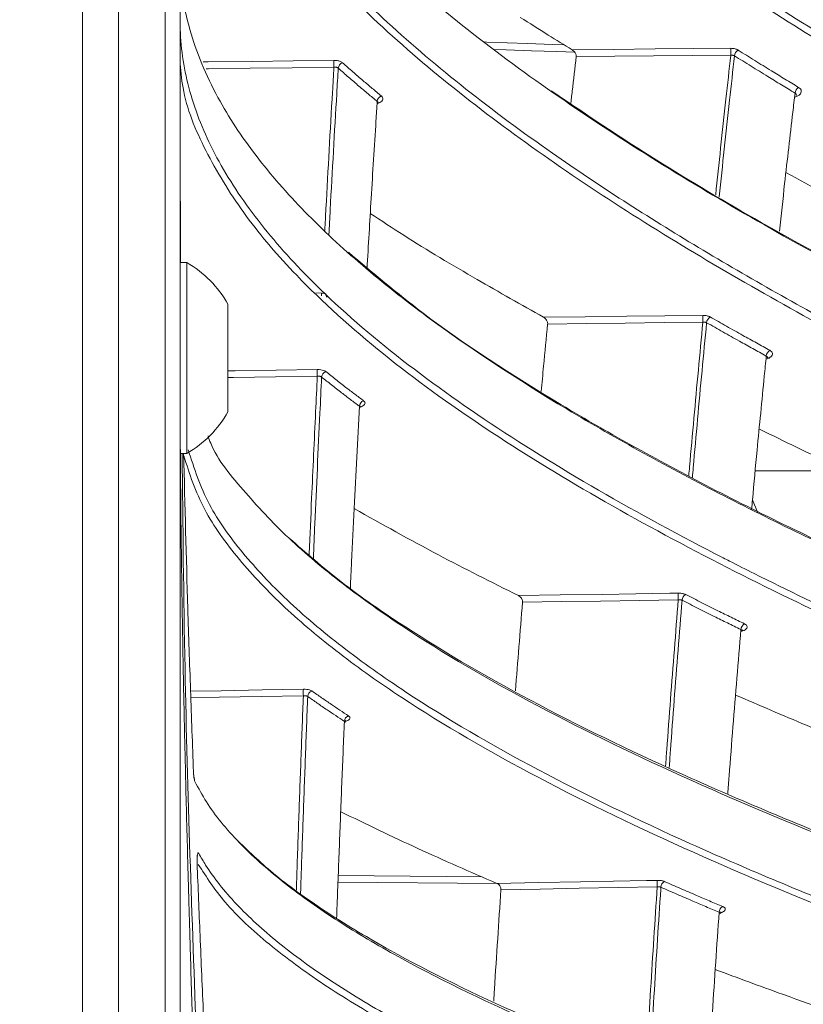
# Model space of a CAD drawing. Header units: millimetres. Extents: x 0 to 1118, y 0 to 864.
# Tile 158 of 256: x 391.78 to 399.47, y 462.92 to 472.58. Entities that reach past the tile are written whole.
import ezdxf

# ---------------------------------------------------------------- set-up
doc = ezdxf.new("R2010")
doc.units = ezdxf.units.MM
doc.styles.add('SLDTEXTSTYLE3', font='TXT', dxfattribs={"width": 0.605})
doc.dimstyles.new('SLDDIMSTYLE1', dxfattribs={"dimtxt": 3.175, "dimasz": 3.302, "dimexe": 0, "dimexo": 0.0625, "dimgap": 0.79375, "dimtad": 0, "dimtih": 1, "dimtoh": 1, "dimdec": 1, "dimlfac": 4, "dimrnd": 1e-09, "dimzin": 12, "dimdsep": 46, "dimtxsty": 'SLDTEXTSTYLE3', "dimsah": 1, "dimcen": 0.09, "dimadec": 0, "dimazin": 3, "dimtfac": 1, "dimtofl": 0, "dimtmove": 0, "dimatfit": 3, "dimfxl": 1, "dimfrac": 2, "dimtolj": 1, "dimtzin": 12, "dimarcsym": 0})

# ---------------------------------------------------------------- blocks, each defined once
blk = doc.blocks.new('_D_1')
at = {"color": 7, "linetype": 'Continuous', "lineweight": 0}
for p, q in [((378.5717, 515.3873), (455.7239, 515.3873)), ((454.1239, 515.3873), (454.1239, 465.625)), ((454.1239, 410.2623), (454.1239, 460.0246)), ((390.092, 410.2623), (455.7239, 410.2623))]:
    blk.add_line(p, q, dxfattribs=at)
for centre, start, end in [((453.5396, 462.461), 153.43495, 206.56505), ((454.7082, 462.461), 333.43495, 26.56505)]:
    blk.add_arc(centre, 5.4479, start, end, dxfattribs=at)
for points in [[(454.1239, 515.3873), (453.6159, 512.0853), (454.6319, 512.0853)], [(454.1239, 410.2623), (454.6319, 413.5643), (453.6159, 413.5643)]]:
    blk.add_solid(points, dxfattribs=at)
at = {"color": 7, "linetype": 'Continuous', "lineweight": 0, "insert": (448.6668, 464.1174), "char_height": 3.175, "attachment_point": 1, "style": 'SLDTEXTSTYLE3'}
blk.add_mtext('420.5', dxfattribs=at)

msp = doc.modelspace()

# ---------------------------------------------------------------- linework, layer by layer
at = {"color": 7, "linetype": 'Continuous', "lineweight": 15}
for p, q in [((392.3973, 419.6373), (392.3973, 476.3873)), ((392.7509, 476.3873), (392.7509, 419.6373)), ((393.208, 419.6373), (393.208, 476.3873)), ((393.3545, 476.3873), (393.3545, 419.6373)), ((399.4057, 471.842), (399.4068, 471.8461)), ((393.4195, 470.1998), (393.3545, 470.1998)), ((393.4195, 468.3248), (393.4195, 470.1998)), ((393.8245, 468.7345), (393.8245, 469.7901)), ((393.3545, 468.3248), (393.4195, 468.3248)), ((398.9743, 467.8702), (399.0252, 467.7498)), ((393.4862, 465.2), (393.4866, 465.2)), ((393.5219, 464.3017), (393.5213, 464.3017))]:
    msp.add_line(p, q, dxfattribs=at)
at = {"color": 9, "linetype": 'Continuous', "lineweight": 15}
for p, q in [((394.6884, 469.903), (394.7428, 469.9005)), ((399.001, 468.1554), (399.8939, 468.1544)), ((394.9072, 464.1813), (396.3212, 464.1672)), ((396.4696, 464.1008), (394.9047, 464.1163))]:
    msp.add_line(p, q, dxfattribs=at)
at = {"color": 9, "linetype": 'Continuous', "lineweight": 15, "flags": 128}
for points in [[(396.3408, 472.3654), (396.3663, 472.3645), (396.566, 472.3576), (396.7657, 472.3507), (397.0123, 472.3422), (397.124, 472.3383)], [(397.2292, 472.2643), (397.0535, 472.2704), (396.8062, 472.2789), (396.5567, 472.2875), (396.442, 472.2915)], [(393.5824, 472.1693), (393.6295, 472.1698), (394.0623, 472.1752), (394.4639, 472.1802), (394.8654, 472.1851)], [(394.8654, 472.1179), (394.4548, 472.1128), (394.0441, 472.1077), (393.6335, 472.1027), (393.61, 472.1024)], [(393.8245, 469.1356), (393.8961, 469.1367), (394.299, 469.143), (394.702, 469.1493)], [(394.702, 469.0834), (394.29, 469.077), (393.878, 469.0706), (393.8245, 469.0697)], [(393.4575, 465.9896), (393.7567, 465.9953), (394.1608, 466.0029), (394.5649, 466.0105)], [(394.5649, 465.9463), (394.1519, 465.9385), (393.7388, 465.9308), (393.4598, 465.9255)]]:
    msp.add_lwpolyline(points, dxfattribs=at)
at = {"color": 7, "linetype": 'Continuous', "lineweight": 15, "flags": 128}
for points in [[(397.2031, 472.2894), (397.6115, 472.293), (398.0198, 472.2966), (398.3909, 472.2998), (398.7621, 472.3031)], [(398.7621, 472.2352), (398.3824, 472.2319), (398.0028, 472.2285), (397.6232, 472.2252), (397.2435, 472.2219)], [(393.3595, 470.1998), (393.3573, 470.4122), (393.3545, 471.1969), (393.3545, 471.1969), (393.3545, 471.1969)], [(396.9233, 469.662), (397.3328, 469.6669), (397.7422, 469.6719), (398.115, 469.6764), (398.4877, 469.6809)], [(398.4877, 469.614), (398.1067, 469.6094), (397.7257, 469.6048), (397.3447, 469.6002), (396.9636, 469.5956)], [(396.6766, 466.9291), (397.0872, 466.9354), (397.4977, 466.9417), (397.8305, 466.9468), (398.1632, 466.9519), (398.2463, 466.9531)], [(398.2463, 466.8876), (397.864, 466.8818), (397.4816, 466.8759), (397.0993, 466.8701), (396.7169, 466.8642)], [(396.4645, 464.104), (396.876, 464.1116), (397.2876, 464.1192), (397.6115, 464.1252), (397.9355, 464.1312), (398.039, 464.1331)], [(398.039, 464.0692), (397.6555, 464.0622), (397.2719, 464.0551), (396.8884, 464.048), (396.5048, 464.0409)]]:
    msp.add_lwpolyline(points, dxfattribs=at)
at = {"color": 7, "linetype": 'Continuous', "lineweight": 15}
for centre, radius, start, end in [((399.5976, 472.2691), 0.8362, 177.67386, 182.32614), ((398.8715, 472.2223), 0.0736, 120.85764, 174.27657), ((395.6614, 472.1515), 0.7967, 177.58072, 182.41928), ((394.969, 472.1028), 0.0618, 108.70496, 174.72708), ((399.467, 471.8562), 0.0748, 121.9902, 174.40398), ((395.3527, 471.7761), 0.0629, 110.22304, 174.83699), ((392.8808, 469.2623), 1.0813, 29.2162, 60.11785), ((399.2938, 469.6474), 0.8067, 177.62475, 182.37525), ((398.5939, 469.6039), 0.0701, 119.15016, 175.66146), ((399.1814, 469.2766), 0.0711, 120.3056, 175.78349), ((395.4596, 469.1164), 0.7584, 177.51027, 182.48973), ((394.8039, 469.0711), 0.0598, 107.07848, 176.04962), ((395.1756, 468.7847), 0.0607, 108.53238, 176.16516), ((392.8808, 469.2623), 1.0813, 299.88215, 330.7838), ((399.0145, 466.9204), 0.7689, 177.55763, 182.44237), ((398.3493, 466.8801), 0.0666, 117.28951, 177.02005), ((398.9289, 466.5931), 0.0675, 118.4517, 177.14373), ((395.2768, 465.9784), 0.7126, 177.41849, 182.58151), ((394.6653, 465.9366), 0.0579, 105.44339, 177.2832), ((395.0264, 465.6919), 0.0586, 106.81346, 177.41641), ((398.7617, 464.1012), 0.7234, 177.46976, 182.53024), ((398.1388, 464.0641), 0.0633, 115.28085, 178.36574), ((398.7111, 463.8188), 0.064, 116.43327, 178.49936)]:
    msp.add_arc(centre, radius, start, end, dxfattribs=at)
at = {"color": 9, "linetype": 'Continuous', "lineweight": 15}
for centre, radius, start, end in [((395.0735, 469.8801), 0.3313, 176.46548, 181.2573), ((394.8204, 469.8866), 0.0356, 175.38325, 229.04516)]:
    msp.add_arc(centre, radius, start, end, dxfattribs=at)
at = {"color": 7, "linetype": 'Continuous', "lineweight": 15}
for points, knots in [([(415.6118, 467.9733), (415.0306, 468.3553), (413.8672, 469.12), (411.4145, 470.5637), (408.466, 472.224), (405.0964, 474.1611), (402.5146, 475.7589), (400.5355, 477.1052), (399.1057, 478.1631), (397.7418, 479.2683), (396.9265, 480.0555), (396.518, 480.4498)], [0, 0, 0, 0, 0.0913084, 0.1827878, 0.3660622, 0.5233231, 0.680743, 0.7601147, 0.8396087, 0.9196528, 1, 1, 1, 1]), ([(397.1553, 480.4498), (397.5589, 480.0883), (398.3673, 479.3641), (399.697, 478.3353), (401.0901, 477.3389), (403.0952, 476.0063), (405.7656, 474.3801), (409.1037, 472.4722), (411.8867, 470.8826), (414.0628, 469.5715), (415.0979, 468.8777), (415.6157, 468.5306)], [0, 0, 0, 0, 0.078686, 0.15762, 0.237084, 0.316658, 0.48739, 0.658338, 0.829041, 0.914467, 1, 1, 1, 1]), ([(394.3695, 480.1196), (394.5586, 479.8394), (394.9368, 479.2788), (395.6393, 478.4702), (396.4224, 477.6844), (397.2575, 476.947), (398.3112, 476.1024), (399.6107, 475.1657), (401.2098, 474.1282), (402.8813, 473.1295), (404.3406, 472.311), (405.2414, 471.8271), (405.5558, 471.6582)], [0, 0, 0, 0, 0.0826057, 0.1652327, 0.2494083, 0.3335976, 0.4099623, 0.5394349, 0.6689351, 0.7994678, 0.9300127, 1, 1, 1, 1]), ([(394.7062, 480.1492), (394.9329, 479.8588), (395.3863, 479.278), (396.2026, 478.4426), (397.0995, 477.6309), (398.4516, 476.5412), (400.3419, 475.2225), (403.1482, 473.5171), (406.4613, 471.722), (408.9651, 470.4468), (410.2179, 469.8088)], [0, 0, 0, 0, 0.0680737, 0.1361652, 0.2058349, 0.2755153, 0.4259094, 0.5771365, 0.7884242, 1, 1, 1, 1]), ([(410.248, 469.7897), (408.9969, 470.4266), (406.4938, 471.7008), (403.1865, 473.4926), (400.3808, 475.1975), (398.4956, 476.5122), (397.1472, 477.599), (396.2542, 478.4059), (395.4355, 479.2423), (394.9788, 479.8272), (394.75, 480.1203)], [0, 0, 0, 0, 0.2115026, 0.423133, 0.5736118, 0.7247467, 0.7936845, 0.8628058, 0.9312333, 1, 1, 1, 1]), ([(405.3173, 471.7114), (405.0722, 471.8436), (404.2454, 472.2894), (402.8607, 473.0658), (401.1911, 474.0624), (399.5859, 475.1027), (398.2774, 476.045), (397.2241, 476.889), (396.3967, 477.6186), (395.6145, 478.4005), (394.9038, 479.2143), (394.5177, 479.7856), (394.3246, 480.0712)], [0, 0, 0, 0, 0.055415, 0.186995, 0.318564, 0.450972, 0.583352, 0.66092, 0.745019, 0.829104, 0.914564, 1, 1, 1, 1]), ([(405.3103, 469.9955), (404.9899, 470.1507), (404.104, 470.5796), (402.6819, 471.3013), (401.0655, 472.1762), (399.5122, 473.0902), (398.161, 473.9742), (397.0117, 474.8195), (396.0484, 475.6228), (395.1819, 476.4675), (394.4583, 477.3407), (393.8827, 478.2348), (393.6571, 478.844), (393.5437, 479.1503)], [0, 0, 0, 0, 0.061892, 0.171134, 0.280367, 0.390323, 0.500257, 0.583856, 0.667438, 0.752634, 0.837796, 0.918438, 1, 1, 1, 1]), ([(393.5127, 478.6797), (393.5524, 478.5504), (393.6682, 478.1735), (393.9574, 477.5575), (394.4112, 476.8373), (394.9728, 476.1319), (395.8242, 475.2367), (397.0528, 474.1841), (398.7215, 473.0032), (400.5528, 471.88), (402.432, 470.8471), (404.3096, 469.8935), (406.7756, 468.71), (408.6759, 467.8559), (409.9434, 467.2862)], [0, 0, 0, 0, 0.026285, 0.076683, 0.127476, 0.179295, 0.231383, 0.330699, 0.430928, 0.533005, 0.635425, 0.726438, 0.817533, 1, 1, 1, 1]), ([(409.914, 467.2271), (408.648, 467.7963), (406.7485, 468.6503), (404.2813, 469.8343), (402.4166, 470.7811), (400.5607, 471.8), (398.7413, 472.9112), (397.0505, 474.1001), (395.8027, 475.1647), (394.9461, 476.0628), (394.3855, 476.7613), (393.9214, 477.4895), (393.622, 478.1225), (393.5028, 478.5121), (393.4621, 478.6452)], [0, 0, 0, 0, 0.181875, 0.272893, 0.363978, 0.463859, 0.564004, 0.665461, 0.767724, 0.818325, 0.869154, 0.920864, 0.97297, 1, 1, 1, 1]), ([(409.7708, 465.7734), (408.4973, 466.2769), (406.5863, 467.0325), (404.1128, 468.0866), (402.1464, 468.9769), (400.1057, 469.9871), (398.3932, 470.956), (397.1216, 471.7825), (396.2221, 472.4374), (395.4019, 473.124), (394.7328, 473.7931), (394.2112, 474.4353), (393.8224, 475.0481), (393.5296, 475.6812), (393.4376, 476.1156), (393.3916, 476.3327)], [0, 0, 0, 0, 0.177421, 0.266237, 0.355129, 0.467269, 0.579877, 0.637387, 0.695058, 0.753377, 0.812008, 0.858343, 0.904669, 0.952339, 1, 1, 1, 1]), ([(393.3761, 475.8544), (393.4294, 475.5767), (393.5369, 475.017), (393.9912, 474.135), (394.6187, 473.3119), (395.3785, 472.5513), (396.1481, 471.8993), (397.1534, 471.1563), (398.4273, 470.3385), (400.172, 469.3573), (402.0553, 468.4204), (404.0423, 467.5189), (406.5151, 466.4639), (408.4306, 465.7089), (409.7084, 465.2053)], [0, 0, 0, 0, 0.060538, 0.121999, 0.197165, 0.251543, 0.306546, 0.361559, 0.446381, 0.531597, 0.646751, 0.734904, 0.823151, 1, 1, 1, 1]), ([(398.0272, 474.0858), (398.5043, 473.7649), (399.4605, 473.1218), (401.0158, 472.2121), (402.6362, 471.3329), (403.9991, 470.6416), (404.8184, 470.2431), (405.0683, 470.1216)], [0, 0, 0, 0, 0.223729, 0.448374, 0.67441, 0.900722, 1, 1, 1, 1]), ([(409.5436, 463.6303), (408.262, 464.0672), (406.3386, 464.723), (403.8603, 465.6454), (402.053, 466.3631), (400.3158, 467.1138), (398.664, 467.9064), (397.1242, 468.7516), (395.96, 469.5151), (395.1303, 470.1709), (394.5627, 470.6982), (394.082, 471.2477), (393.688, 471.8448), (393.4195, 472.4891), (393.3545, 472.9454), (393.3545, 473.1749), (393.3545, 473.1749)], [0, 0, 0, 0, 0.173718, 0.26072, 0.347811, 0.434605, 0.521626, 0.609693, 0.698359, 0.745369, 0.792573, 0.840523, 0.888806, 0.944027, 0.999999, 1, 1, 1, 1]), ([(396.6936, 472.6073), (396.7853, 472.5493), (396.9539, 472.4427), (397.125, 472.3374), (397.2031, 472.2894)], [0, 0, 0, 0, 0.543654, 1, 1, 1, 1]), ([(393.3545, 472.5664), (393.3545, 472.5664), (393.3545, 472.3627), (393.4062, 471.9526), (393.6359, 471.3372), (394.013, 470.7246), (394.5744, 470.0645), (395.3415, 469.371), (396.3283, 468.6512), (397.4481, 467.959), (398.2852, 467.5056), (398.8092, 467.2373), (399.2358, 467.0216), (400.3218, 466.4987), (402.0856, 465.7308), (404.3899, 464.8259), (406.8614, 463.9299), (408.6102, 463.3371), (409.4851, 463.0405)], [0, 0, 0, 0, 0.000001, 0.049817, 0.10021, 0.152244, 0.204749, 0.272308, 0.340452, 0.409946, 0.479744, 0.483069, 0.496371, 0.549585, 0.656046, 0.76282, 0.881353, 1, 1, 1, 1]), ([(397.2435, 472.2219), (397.2436, 472.2256), (397.2439, 472.233), (397.2401, 472.2464), (397.2325, 472.2614), (397.2197, 472.2775), (397.209, 472.2852), (397.2031, 472.2894)], [0, 0, 0, 0, 0.141413, 0.282584, 0.461845, 0.706223, 1, 1, 1, 1]), ([(398.8338, 472.2855), (398.8323, 472.2864), (398.8293, 472.2882), (398.8219, 472.2919), (398.8109, 472.2963), (398.7956, 472.3003), (398.7792, 472.3027), (398.7678, 472.303), (398.7621, 472.3031)], [0, 0, 0, 0, 0.080799, 0.161952, 0.368449, 0.581049, 0.787531, 1, 1, 1, 1]), ([(398.8338, 472.2855), (398.8879, 472.2516), (398.9962, 472.1837), (399.1495, 472.089), (399.2932, 472.0009), (399.3826, 471.9468), (399.4273, 471.9197)], [0, 0, 0, 0, 0.27614, 0.552289, 0.776142, 1, 1, 1, 1]), ([(397.19, 471.7495), (397.1949, 471.7937), (397.2125, 471.9522), (397.2305, 472.1089), (397.2435, 472.2219)], [0, 0, 0, 0, 0.278932, 1, 1, 1, 1]), ([(398.7621, 472.2352), (398.7649, 472.2354), (398.7706, 472.2359), (398.7789, 472.2355), (398.7867, 472.2342), (398.7923, 472.2325), (398.796, 472.2309), (398.7975, 472.2301), (398.7983, 472.2297)], [0, 0, 0, 0, 0.20781, 0.421438, 0.627393, 0.839428, 0.919534, 1, 1, 1, 1]), ([(399.3925, 471.8635), (399.3478, 471.8906), (399.2583, 471.9448), (399.1144, 472.0329), (398.9609, 472.1278), (398.8525, 472.1957), (398.7983, 472.2297)], [0, 0, 0, 0, 0.223848, 0.4477, 0.723846, 1, 1, 1, 1]), ([(409.4564, 462.982), (408.5016, 463.3061), (406.591, 463.9545), (403.8027, 464.9752), (401.5686, 465.877), (399.8652, 466.6413), (398.625, 467.2468), (397.4395, 467.8877), (396.3256, 468.5724), (395.3219, 469.2984), (394.5469, 469.9964), (393.9821, 470.6537), (393.611, 471.2577), (393.3924, 471.7609), (393.3633, 472.0613), (393.3545, 472.1521)], [0, 0, 0, 0, 0.133349, 0.266816, 0.401057, 0.468503, 0.535943, 0.605971, 0.676254, 0.747634, 0.819582, 0.871485, 0.924306, 0.97711, 1, 1, 1, 1]), ([(394.9492, 472.1614), (394.949, 472.1615), (394.9434, 472.1665), (394.9285, 472.1752), (394.8991, 472.1838), (394.8767, 472.1847), (394.8654, 472.1851)], [0, 0, 0, 0, 0.008378, 0.338273, 0.66916, 1, 1, 1, 1]), ([(394.8654, 472.1179), (394.8682, 472.118), (394.8738, 472.1184), (394.882, 472.1179), (394.8897, 472.1167), (394.8966, 472.1147), (394.9028, 472.112), (394.9059, 472.1097), (394.9074, 472.1085)], [0, 0, 0, 0, 0.163737, 0.332144, 0.495201, 0.663022, 0.828917, 1, 1, 1, 1]), ([(395.29, 471.7818), (395.2599, 471.8067), (395.1997, 471.8566), (395.1058, 471.936), (395.0081, 472.0198), (394.941, 472.0789), (394.9074, 472.1085)], [0, 0, 0, 0, 0.230752, 0.461515, 0.730747, 1, 1, 1, 1]), ([(394.9492, 472.1614), (394.9826, 472.1319), (395.0496, 472.0729), (395.1471, 471.9891), (395.2408, 471.9099), (395.3009, 471.8601), (395.3309, 471.8352)], [0, 0, 0, 0, 0.269223, 0.538467, 0.769227, 1, 1, 1, 1]), ([(396.9969, 471.8865), (397.2962, 471.6848), (398.2312, 471.0544), (399.9839, 470.0628), (402.0773, 469.022), (404.0771, 468.1171), (406.5513, 467.0622), (408.465, 466.3053), (409.7416, 465.8004)], [0, 0, 0, 0, 0.085246, 0.266282, 0.448343, 0.586023, 0.723843, 1, 1, 1, 1]), ([(399.2389, 470.5075), (399.256, 470.6639), (399.299, 471.056), (399.3506, 471.5068), (399.3851, 471.8007), (399.3925, 471.8635)], [0, 0, 0, 0, 0.342763, 0.859354, 1, 1, 1, 1]), ([(399.3925, 471.8635), (399.3959, 471.8612), (399.4026, 471.8566), (399.4064, 471.8487), (399.4053, 471.8437), (399.405, 471.8422)], [0, 0, 0, 0, 0.413185, 0.825659, 1, 1, 1, 1]), ([(395.19, 470.1366), (395.2034, 470.3678), (395.2317, 470.8567), (395.2657, 471.4024), (395.286, 471.7184), (395.29, 471.7818)], [0, 0, 0, 0, 0.417628, 0.883062, 1, 1, 1, 1]), ([(395.29, 471.7818), (395.2926, 471.7793), (395.2971, 471.775), (395.2968, 471.7696), (395.2967, 471.7674)], [0, 0, 0, 0, 0.577641, 1, 1, 1, 1]), ([(395.298, 471.7674), (395.2978, 471.769), (395.2975, 471.7737), (395.3007, 471.7772), (395.2999, 471.7765), (395.2998, 471.7764)], [0, 0, 0, 0, 0.304077, 0.898972, 1, 1, 1, 1]), ([(399.3028, 471.0831), (399.5584, 470.9444), (400.1628, 470.6165), (401.1053, 470.1333), (401.7968, 469.792), (402.1239, 469.6306)], [0, 0, 0, 0, 0.278542, 0.658751, 1, 1, 1, 1]), ([(395.222, 470.6827), (395.3307, 470.6106), (395.6657, 470.3885), (396.2372, 470.0496), (396.7048, 469.7855), (396.9233, 469.662)], [0, 0, 0, 0, 0.203739, 0.627802, 1, 1, 1, 1]), ([(395.0068, 470.301), (395.2447, 470.1001), (395.8596, 469.5807), (397.0702, 468.7966), (398.5982, 467.9505), (400.2626, 467.1537), (402.2064, 466.3154), (404.4346, 465.4419), (406.9444, 464.5349), (408.6581, 463.9522), (409.5149, 463.6609)], [0, 0, 0, 0, 0.073226, 0.18927, 0.305658, 0.422282, 0.538646, 0.692371, 0.846189, 1, 1, 1, 1]), ([(394.7428, 469.9005), (394.7457, 469.9004), (394.7517, 469.9), (394.76, 469.8988), (394.7678, 469.8971), (394.7745, 469.8949), (394.7804, 469.8924), (394.7834, 469.8904), (394.7849, 469.8894)], [0, 0, 0, 0, 0.170173, 0.345907, 0.507062, 0.672891, 0.834113, 1, 1, 1, 1]), ([(398.5598, 469.6651), (398.5582, 469.666), (398.5551, 469.6677), (398.5476, 469.6711), (398.5365, 469.675), (398.5212, 469.6785), (398.5048, 469.6806), (398.4934, 469.6808), (398.4877, 469.6809)], [0, 0, 0, 0, 0.084674, 0.169761, 0.374338, 0.584944, 0.789506, 1, 1, 1, 1]), ([(396.9, 468.9337), (396.9078, 469.0167), (396.9287, 469.2385), (396.9502, 469.4582), (396.9636, 469.5956)], [0, 0, 0, 0, 0.374217, 1, 1, 1, 1]), ([(396.9636, 469.5956), (396.9637, 469.5995), (396.9638, 469.6073), (396.9599, 469.6209), (396.9522, 469.6359), (396.9395, 469.6513), (396.929, 469.6583), (396.9233, 469.662)], [0, 0, 0, 0, 0.1428004, 0.2853299, 0.4672078, 0.7142918, 1, 1, 1, 1]), ([(398.4877, 469.614), (398.4905, 469.6143), (398.4962, 469.6147), (398.5044, 469.6144), (398.5122, 469.6134), (398.5178, 469.6118), (398.5217, 469.6104), (398.5233, 469.6096), (398.524, 469.6092)], [0, 0, 0, 0, 0.205713, 0.417224, 0.621338, 0.831476, 0.915527, 1, 1, 1, 1]), ([(399.1105, 469.2818), (399.0662, 469.3061), (398.9777, 469.3546), (398.8356, 469.4334), (398.6842, 469.5182), (398.5774, 469.5789), (398.524, 469.6092)], [0, 0, 0, 0, 0.224173, 0.44835, 0.72417, 1, 1, 1, 1]), ([(398.5598, 469.6651), (398.6131, 469.6348), (398.7197, 469.5742), (398.871, 469.4895), (399.0129, 469.4107), (399.1013, 469.3622), (399.1455, 469.338)], [0, 0, 0, 0, 0.275815, 0.551639, 0.775817, 1, 1, 1, 1]), ([(398.966, 467.7784), (398.9687, 467.8083), (398.9863, 468.0023), (399.0275, 468.439), (399.0731, 468.9097), (399.1039, 469.2161), (399.1105, 469.2818)], [0, 0, 0, 0, 0.058949, 0.382307, 0.867584, 1, 1, 1, 1]), ([(399.1105, 469.2818), (399.1138, 469.2797), (399.1204, 469.2756), (399.1242, 469.2684), (399.1231, 469.2639), (399.1227, 469.2626)], [0, 0, 0, 0, 0.41683, 0.833236, 1, 1, 1, 1]), ([(399.124, 469.2624), (399.1249, 469.2661), (399.126, 469.271), (399.1257, 469.2704), (399.1256, 469.2703)], [0, 0, 0, 0, 0.767438, 1, 1, 1, 1]), ([(394.7864, 469.1283), (394.786, 469.1285), (394.7802, 469.1331), (394.765, 469.1409), (394.7357, 469.1483), (394.7132, 469.149), (394.702, 469.1493)], [0, 0, 0, 0, 0.022067, 0.347515, 0.673779, 1, 1, 1, 1]), ([(394.7864, 469.1283), (394.8187, 469.1024), (394.8833, 469.0508), (394.9777, 468.9774), (395.0686, 468.9079), (395.1271, 468.8641), (395.1564, 468.8423)], [0, 0, 0, 0, 0.2686537, 0.5373293, 0.7686581, 1, 1, 1, 1]), ([(394.702, 469.0834), (394.7047, 469.0836), (394.7104, 469.084), (394.7185, 469.0836), (394.7262, 469.0826), (394.7332, 469.0809), (394.7395, 469.0785), (394.7427, 469.0763), (394.7443, 469.0752)], [0, 0, 0, 0, 0.161371, 0.327359, 0.488159, 0.653657, 0.823946, 1, 1, 1, 1]), ([(395.1151, 468.7888), (395.0858, 468.8107), (395.0272, 468.8545), (394.936, 468.9241), (394.8414, 468.9976), (394.7767, 469.0494), (394.7443, 469.0752)], [0, 0, 0, 0, 0.23132, 0.462653, 0.731316, 1, 1, 1, 1]), ([(395.0263, 467.0019), (395.0303, 467.0877), (395.0425, 467.3502), (395.0634, 467.7792), (395.0889, 468.2893), (395.1064, 468.6223), (395.1151, 468.7888)], [0, 0, 0, 0, 0.142712, 0.436487, 0.718225, 1, 1, 1, 1]), ([(395.1151, 468.7888), (395.1176, 468.7866), (395.1218, 468.7829), (395.1215, 468.7783), (395.1213, 468.7765)], [0, 0, 0, 0, 0.603509, 1, 1, 1, 1]), ([(395.1224, 468.7766), (395.1223, 468.7774), (395.1216, 468.7824), (395.1261, 468.7897), (395.1266, 468.7901), (395.1268, 468.7903)], [0, 0, 0, 0, 0.102588, 0.660773, 1, 1, 1, 1]), ([(399.0444, 468.5636), (399.2858, 468.4454), (399.5668, 468.3079), (399.8535, 468.1733), (399.8939, 468.1544)], [0, 0, 0, 0, 0.85923, 1, 1, 1, 1]), ([(409.3329, 461.4109), (408.045, 461.7812), (406.1118, 462.3372), (403.6308, 463.1247), (401.8245, 463.739), (400.0925, 464.3828), (398.4503, 465.0642), (396.9257, 465.7923), (395.782, 466.4502), (394.9785, 467.0142), (394.4306, 467.4658), (393.9925, 467.9375), (393.7029, 468.2826), (393.6371, 468.4733), (393.6289, 468.497)], [0, 0, 0, 0, 0.19409, 0.291338, 0.388701, 0.485671, 0.582917, 0.681443, 0.780699, 0.832915, 0.885361, 0.938684, 0.992397, 1, 1, 1, 1]), ([(393.3573, 468.3628), (393.3575, 468.3246), (393.3585, 468.1281), (393.3618, 467.7735), (393.3674, 467.2989), (393.3728, 466.9348), (393.3776, 466.6382), (393.3828, 466.3457), (393.3917, 465.8854), (393.406, 465.2385), (393.4204, 464.6686), (393.4315, 464.2555), (393.4371, 464.0543), (393.4426, 463.8584), (393.4488, 463.6427), (393.461, 463.2279), (393.4791, 462.6378), (393.5026, 461.9053), (393.5248, 461.2332), (393.5465, 460.5864), (393.5683, 459.9386), (393.5888, 459.3301), (393.6086, 458.7342), (393.6324, 458.0081), (393.6567, 457.2444), (393.6806, 456.4543), (393.701, 455.7476), (393.7229, 454.9416), (393.7432, 454.1191), (393.7619, 453.271), (393.7781, 452.4305), (393.7915, 451.6004), (393.8002, 450.9345), (393.8061, 450.385), (393.8109, 449.8541), (393.8145, 449.3036), (393.8165, 448.8137), (393.8174, 448.4619), (393.8177, 448.207), (393.8178, 448.0169), (393.8177, 447.8268), (393.8174, 447.5446), (393.8163, 447.1238), (393.814, 446.6351), (393.8107, 446.1549), (393.807, 445.7365), (393.7999, 445.0383), (393.7892, 444.2554), (393.776, 443.4917), (393.7686, 443.1053), (393.7648, 442.9122), (393.7628, 442.8156), (393.7618, 442.7673), (393.7613, 442.7432), (393.761, 442.7311), (393.7609, 442.7251), (393.7609, 442.7221), (393.7608, 442.7205), (393.7608, 442.7198), (393.7608, 442.7194), (393.7608, 442.7192), (393.7608, 442.7191), (393.7608, 442.7191), (393.7608, 442.7191), (393.7608, 442.719), (393.7608, 442.719), (393.7556, 442.4713), (393.7421, 441.858), (393.7213, 441.0207), (393.6981, 440.1722), (393.6736, 439.3313), (393.6468, 438.4656), (393.618, 437.572), (393.5889, 436.697), (393.5583, 435.7915), (393.528, 434.8883), (393.4987, 434.0018), (393.4698, 433.0921), (393.4442, 432.2302), (393.4211, 431.3922), (393.4003, 430.5459), (393.381, 429.6254), (393.3667, 428.6929), (393.3587, 428.0383), (393.3575, 427.6945), (393.3574, 427.6617)], [0, 0, 0, 0, 0.002821, 0.014477, 0.026133, 0.037789, 0.041309, 0.047996, 0.059344, 0.075235, 0.09567, 0.101354, 0.105685, 0.1105, 0.115798, 0.121581, 0.141077, 0.159302, 0.175581, 0.190632, 0.206988, 0.223343, 0.235492, 0.250923, 0.276871, 0.291799, 0.309166, 0.328969, 0.35121, 0.369794, 0.391475, 0.413156, 0.430963, 0.440548, 0.453649, 0.470084, 0.481109, 0.489751, 0.49601, 0.499885, 0.503762, 0.510021, 0.520678, 0.534768, 0.546034, 0.556057, 0.5656, 0.597482, 0.613752, 0.621886, 0.625954, 0.627988, 0.629004, 0.629513, 0.629767, 0.629894, 0.629958, 0.62999, 0.630005, 0.630013, 0.630017, 0.630019, 0.63002, 0.630021, 0.630021, 0.630021, 0.630021, 0.648278, 0.675226, 0.69174, 0.71082, 0.737213, 0.755562, 0.776697, 0.801728, 0.822324, 0.843286, 0.867086, 0.889385, 0.906828, 0.928855, 0.951762, 0.974669, 0.997579, 1, 1, 1, 1]), ([(393.3748, 427.6998), (393.3816, 428.3831), (393.4003, 430.2686), (393.5535, 434.5567), (393.793, 440.6001), (393.9282, 447.8895), (393.8004, 455.2191), (393.5595, 461.3251), (393.4012, 465.6942), (393.382, 467.6208), (393.3749, 468.3248)], [0, 0, 0, 0, 0.05044, 0.139193, 0.316724, 0.496924, 0.677287, 0.857778, 0.948032, 1, 1, 1, 1]), ([(393.4862, 465.2), (393.4763, 465.4666), (393.4566, 465.9999), (393.4218, 467.0415), (393.4022, 467.8165), (393.3894, 468.3248)], [0, 0, 0, 0, 0.256042, 0.512086, 1, 1, 1, 1]), ([(395.0637, 467.7831), (395.3362, 467.6306), (395.8565, 467.3397), (396.4121, 467.0615), (396.6766, 466.9291)], [0, 0, 0, 0, 0.523792, 1, 1, 1, 1]), ([(394.426, 467.4934), (394.5896, 467.3505), (394.9304, 467.0528), (395.7275, 466.4999), (396.8538, 465.847), (398.366, 465.1224), (400.0199, 464.4332), (401.7757, 463.7803), (403.593, 463.1621), (406.0754, 462.3741), (408.0119, 461.8169), (409.3045, 461.445)], [0, 0, 0, 0, 0.056055, 0.116806, 0.226386, 0.336032, 0.448233, 0.560461, 0.670148, 0.779844, 1, 1, 1, 1]), ([(396.7169, 466.8642), (396.7169, 466.8682), (396.717, 466.8763), (396.7129, 466.8901), (396.7051, 466.905), (396.6924, 466.9196), (396.6821, 466.9258), (396.6766, 466.9291)], [0, 0, 0, 0, 0.144216, 0.288131, 0.472708, 0.722536, 1, 1, 1, 1]), ([(398.3187, 466.9393), (398.3171, 466.9401), (398.3138, 466.9417), (398.3061, 466.9447), (398.295, 466.9482), (398.2797, 466.9512), (398.2633, 466.953), (398.252, 466.9531), (398.2463, 466.9531)], [0, 0, 0, 0, 0.088435, 0.177349, 0.38006, 0.588729, 0.791426, 1, 1, 1, 1]), ([(398.2463, 466.8876), (398.2491, 466.8878), (398.2548, 466.8883), (398.263, 466.8881), (398.2707, 466.8872), (398.2763, 466.8859), (398.2803, 466.8846), (398.2819, 466.8839), (398.2828, 466.8836)], [0, 0, 0, 0, 0.203673, 0.413122, 0.615443, 0.823731, 0.911622, 1, 1, 1, 1]), ([(398.8615, 466.5964), (398.8178, 466.6177), (398.7302, 466.6604), (398.5899, 466.7295), (398.4405, 466.8038), (398.3353, 466.857), (398.2828, 466.8836)], [0, 0, 0, 0, 0.224511, 0.449027, 0.724508, 1, 1, 1, 1]), ([(398.3187, 466.9393), (398.3713, 466.9127), (398.4763, 466.8596), (398.6255, 466.7854), (398.7656, 466.7163), (398.8531, 466.6737), (398.8968, 466.6524)], [0, 0, 0, 0, 0.275476, 0.550962, 0.775478, 1, 1, 1, 1]), ([(396.647, 465.9926), (396.6583, 466.1368), (396.6812, 466.4286), (396.7049, 466.7179), (396.7169, 466.8642)], [0, 0, 0, 0, 0.4944188, 1, 1, 1, 1]), ([(398.7322, 464.9853), (398.7365, 465.0425), (398.753, 465.2621), (398.7828, 465.6405), (398.8215, 466.1208), (398.8482, 466.4379), (398.8615, 466.5964)], [0, 0, 0, 0, 0.1053119, 0.4047068, 0.702331, 1, 1, 1, 1]), ([(398.8615, 466.5964), (398.8648, 466.5946), (398.8714, 466.5909), (398.875, 466.5848), (398.874, 466.5811), (398.8738, 466.5802)], [0, 0, 0, 0, 0.436136, 0.872102, 1, 1, 1, 1]), ([(398.8749, 466.5802), (398.8748, 466.581), (398.8741, 466.5859), (398.8784, 466.5919), (398.8785, 466.592), (398.8785, 466.5921)], [0, 0, 0, 0, 0.12011, 0.717147, 1, 1, 1, 1]), ([(394.6499, 465.9924), (394.6493, 465.9928), (394.6434, 465.9969), (394.6279, 466.0036), (394.5986, 466.0098), (394.5762, 466.0103), (394.5649, 466.0105)], [0, 0, 0, 0, 0.034045, 0.3556, 0.677818, 1, 1, 1, 1]), ([(394.5649, 465.9463), (394.5677, 465.9465), (394.5734, 465.9468), (394.5815, 465.9466), (394.5891, 465.9458), (394.5962, 465.9444), (394.6027, 465.9423), (394.6059, 465.9403), (394.6075, 465.9394)], [0, 0, 0, 0, 0.159297, 0.323166, 0.481991, 0.645453, 0.819571, 1, 1, 1, 1]), ([(394.9679, 465.6945), (394.9393, 465.7133), (394.8821, 465.7508), (394.7935, 465.8104), (394.7016, 465.8732), (394.6389, 465.9173), (394.6075, 465.9394)], [0, 0, 0, 0, 0.231843, 0.463699, 0.731838, 1, 1, 1, 1]), ([(394.6499, 465.9924), (394.6812, 465.9704), (394.7438, 465.9264), (394.8355, 465.8637), (394.9239, 465.8042), (394.981, 465.7667), (395.0095, 465.748)], [0, 0, 0, 0, 0.2681302, 0.5362831, 0.7681347, 1, 1, 1, 1]), ([(398.8082, 465.9528), (399.0393, 465.8534), (399.6159, 465.6053), (400.4287, 465.2776), (401.0122, 465.0506), (401.2335, 464.9644)], [0, 0, 0, 0, 0.293243, 0.731906, 1, 1, 1, 1]), ([(394.8915, 463.7622), (394.8939, 463.8281), (394.9034, 464.0888), (394.9208, 464.5413), (394.9437, 465.1199), (394.9598, 465.503), (394.9679, 465.6945)], [0, 0, 0, 0, 0.101439, 0.401121, 0.700536, 1, 1, 1, 1]), ([(394.9679, 465.6945), (394.9704, 465.6926), (394.9744, 465.6895), (394.974, 465.6857), (394.9738, 465.6842)], [0, 0, 0, 0, 0.619435, 1, 1, 1, 1]), ([(394.9754, 465.684), (394.9756, 465.6883), (394.9761, 465.6964), (394.9814, 465.7029), (394.9818, 465.7032), (394.9819, 465.7033)], [0, 0, 0, 0, 0.390001, 0.747298, 1, 1, 1, 1]), ([(393.4862, 465.2), (393.4865, 465.192), (393.4874, 465.1727), (393.4903, 465.1442), (393.4946, 465.1183), (393.4979, 465.1092), (393.4996, 465.1046)], [0, 0, 0, 0, 0.190155, 0.460086, 0.730169, 1, 1, 1, 1]), ([(393.4949, 465.1249), (393.4951, 465.1245), (393.4958, 465.1231), (393.4955, 465.1236), (393.4946, 465.1269), (393.4926, 465.1359), (393.49, 465.153), (393.4877, 465.1757), (393.4871, 465.1927), (393.4868, 465.2)], [0, 0, 0, 0, 0.0372957, 0.1149928, 0.2162102, 0.3657273, 0.5631713, 0.8113375, 1, 1, 1, 1]), ([(409.1452, 459.1262), (407.8526, 459.4298), (405.912, 459.8856), (403.4297, 460.5353), (401.6252, 461.0429), (399.8987, 461.5761), (398.2659, 462.1412), (396.7551, 462.7463), (395.6351, 463.2914), (394.8581, 463.7556), (394.3415, 464.1232), (393.9156, 464.5058), (393.6439, 464.8356), (393.5357, 465.0373), (393.4996, 465.1046)], [0, 0, 0, 0, 0.191219, 0.28707, 0.383046, 0.478578, 0.574406, 0.671592, 0.76955, 0.81997, 0.870616, 0.922119, 0.973997, 1, 1, 1, 1]), ([(394.9315, 464.8073), (395.1814, 464.6859), (395.6748, 464.4461), (396.2035, 464.217), (396.4645, 464.104)], [0, 0, 0, 0, 0.506329, 1, 1, 1, 1]), ([(393.9231, 464.5198), (394.0405, 464.4073), (394.2933, 464.1653), (394.8014, 463.8071), (395.5761, 463.3419), (396.6824, 462.8022), (398.1778, 462.2), (399.8233, 461.6279), (401.575, 461.0868), (403.391, 460.5757), (405.8746, 459.9256), (407.819, 459.4687), (409.117, 459.1637)], [0, 0, 0, 0, 0.0489673, 0.1054393, 0.1619222, 0.2658396, 0.3698228, 0.4764123, 0.5830297, 0.6870571, 0.7910952, 1, 1, 1, 1]), ([(393.5382, 464.3976), (393.537, 464.3994), (393.534, 464.4039), (393.5293, 464.4015), (393.5249, 464.3881), (393.5219, 464.3652), (393.5205, 464.3353), (393.521, 464.3129), (393.5213, 464.3017)], [0, 0, 0, 0, 0.1106717, 0.2900791, 0.468541, 0.6459981, 0.8229695, 1, 1, 1, 1]), ([(393.5221, 464.3017), (393.5219, 464.3057), (393.5211, 464.3202), (393.5215, 464.3428), (393.523, 464.3635), (393.5244, 464.3737), (393.5254, 464.3772), (393.5252, 464.3766), (393.5252, 464.3765)], [0, 0, 0, 0, 0.112558, 0.4149442, 0.6680534, 0.8571503, 0.9856078, 1, 1, 1, 1]), ([(393.5382, 464.3976), (393.56, 464.3597), (393.6564, 464.1921), (393.8927, 463.8978), (394.3056, 463.5189), (394.8188, 463.1473), (395.5865, 462.6838), (396.6849, 462.1436), (398.1723, 461.5408), (399.815, 460.9674), (401.5616, 460.4257), (403.3759, 459.9139), (405.8567, 459.2633), (407.8014, 458.8067), (409.0994, 458.5021)], [0, 0, 0, 0, 0.0148588, 0.0655879, 0.1166951, 0.1687981, 0.2211681, 0.3172793, 0.4142634, 0.5131178, 0.6123516, 0.7089882, 0.8057734, 1, 1, 1, 1]), ([(393.5837, 462.8126), (393.5726, 463.0724), (393.5513, 463.5687), (393.531, 464.0651), (393.5213, 464.3017)], [0, 0, 0, 0, 0.523308, 1, 1, 1, 1]), ([(409.0713, 458.4452), (407.7773, 458.749), (405.8347, 459.2051), (403.3519, 459.8559), (401.5471, 460.3647), (399.8207, 460.8993), (398.1886, 461.4663), (396.6795, 462.0735), (395.5473, 462.6281), (394.7492, 463.1104), (394.2128, 463.5061), (393.7875, 463.8992), (393.6138, 464.1653), (393.533, 464.2891)], [0, 0, 0, 0, 0.194854, 0.292538, 0.390353, 0.487786, 0.585524, 0.684668, 0.784609, 0.839521, 0.89472, 0.951024, 1, 1, 1, 1]), ([(396.5048, 464.0409), (396.5048, 464.0451), (396.5047, 464.0534), (396.5005, 464.0673), (396.4925, 464.082), (396.4799, 464.0958), (396.4697, 464.1012), (396.4645, 464.104)], [0, 0, 0, 0, 0.14561, 0.290886, 0.478218, 0.730853, 1, 1, 1, 1]), ([(398.1118, 464.1213), (398.1101, 464.1221), (398.1067, 464.1235), (398.0989, 464.1261), (398.0876, 464.1291), (398.0724, 464.1316), (398.056, 464.1331), (398.0448, 464.1331), (398.039, 464.1331)], [0, 0, 0, 0, 0.091931, 0.184407, 0.385381, 0.592249, 0.793211, 1, 1, 1, 1]), ([(398.039, 464.0692), (398.0418, 464.0695), (398.0475, 464.07), (398.0556, 464.0699), (398.0634, 464.0691), (398.069, 464.068), (398.073, 464.0669), (398.0747, 464.0663), (398.0756, 464.0659)], [0, 0, 0, 0, 0.201767, 0.40929, 0.60994, 0.816505, 0.907975, 1, 1, 1, 1]), ([(398.6472, 463.8205), (398.6039, 463.8387), (398.5172, 463.8752), (398.3786, 463.9343), (398.2311, 463.9978), (398.1274, 464.0432), (398.0756, 464.0659)], [0, 0, 0, 0, 0.224855, 0.449715, 0.724852, 1, 1, 1, 1]), ([(398.1118, 464.1213), (398.1636, 464.0987), (398.2671, 464.0533), (398.4144, 463.9899), (398.5529, 463.9308), (398.6394, 463.8943), (398.6826, 463.8761)], [0, 0, 0, 0, 0.275131, 0.550273, 0.775134, 1, 1, 1, 1]), ([(396.4336, 462.9459), (396.436, 462.9852), (396.4487, 463.1908), (396.4723, 463.5561), (396.4941, 463.8808), (396.5048, 464.0409)], [0, 0, 0, 0, 0.107064, 0.559541, 1, 1, 1, 1]), ([(398.5343, 462.0896), (398.5393, 462.1734), (398.5545, 462.4232), (398.5809, 462.8366), (398.6133, 463.3301), (398.6359, 463.657), (398.6472, 463.8205)], [0, 0, 0, 0, 0.144127, 0.42933, 0.714643, 1, 1, 1, 1]), ([(398.6472, 463.8205), (398.6504, 463.8189), (398.6569, 463.8157), (398.6605, 463.8105), (398.6595, 463.8072), (398.6593, 463.8066)], [0, 0, 0, 0, 0.442002, 0.884071, 1, 1, 1, 1]), ([(398.6606, 463.8063), (398.6609, 463.8103), (398.6615, 463.818), (398.6666, 463.8239), (398.6665, 463.8238), (398.6664, 463.8237)], [0, 0, 0, 0, 0.410463, 0.7965888, 1, 1, 1, 1]), ([(398.6088, 463.2576), (398.8282, 463.1764), (399.3912, 462.968), (400.2912, 462.6568), (400.9785, 462.4299), (401.3035, 462.3226)], [0, 0, 0, 0, 0.25182, 0.646281, 1, 1, 1, 1])]:
    msp.add_open_spline(points, degree=3, knots=knots, dxfattribs=at)
at = {"color": 9, "linetype": 'Continuous', "lineweight": 15}
for points, knots in [([(409.6794, 465.1463), (408.4037, 465.6493), (406.4894, 466.4041), (404.0152, 467.4594), (402.0562, 468.3479), (400.0309, 469.3532), (398.3362, 470.3144), (397.0774, 471.1339), (396.1867, 471.7827), (395.3736, 472.4625), (394.6957, 473.1377), (394.1558, 473.8006), (393.7494, 474.4514), (393.4649, 475.084), (393.3888, 475.5046), (393.3545, 475.694)], [0, 0, 0, 0, 0.177782, 0.26679, 0.355878, 0.467191, 0.578968, 0.636041, 0.69327, 0.751127, 0.809285, 0.858461, 0.907625, 0.958404, 1, 1, 1, 1]), ([(398.6135, 470.8641), (398.6295, 471.0183), (398.6623, 471.3341), (398.7121, 471.7904), (398.746, 472.0919), (398.7621, 472.2352)], [0, 0, 0, 0, 0.333477, 0.683106, 1, 1, 1, 1]), ([(398.7983, 472.2297), (398.782, 472.0842), (398.7479, 471.7807), (398.6976, 471.3196), (398.6645, 471.0012), (398.6482, 470.8443)], [0, 0, 0, 0, 0.31826, 0.664146, 1, 1, 1, 1]), ([(394.7752, 470.5157), (394.779, 470.5871), (394.8032, 471.0443), (394.8335, 471.5775), (394.8606, 472.0366), (394.8654, 472.1179)], [0, 0, 0, 0, 0.132116, 0.846344, 1, 1, 1, 1]), ([(394.9074, 472.1085), (394.9026, 472.0256), (394.8754, 471.5651), (394.8445, 471.0211), (394.8199, 470.5547), (394.8156, 470.474)], [0, 0, 0, 0, 0.153652, 0.853503, 1, 1, 1, 1]), ([(399.4273, 471.9197), (399.4341, 471.9146), (399.4477, 471.9046), (399.4553, 471.8852), (399.4522, 471.8653), (399.4379, 471.8469), (399.4158, 471.832), (399.3967, 471.8266), (399.3879, 471.8242)], [0, 0, 0, 0, 0.1704709, 0.3409601, 0.5112434, 0.682262, 0.8547761, 1, 1, 1, 1]), ([(395.3309, 471.8352), (395.3358, 471.8301), (395.3456, 471.8198), (395.3464, 471.802), (395.3365, 471.7849), (395.3169, 471.7699), (395.2979, 471.7635), (395.2887, 471.7603)], [0, 0, 0, 0, 0.201483, 0.402965, 0.604615, 0.806981, 1, 1, 1, 1]), ([(398.3494, 468.1092), (398.3518, 468.1372), (398.3681, 468.3257), (398.3993, 468.6709), (398.4428, 469.145), (398.4728, 469.4577), (398.4877, 469.614)], [0, 0, 0, 0, 0.055122, 0.370922, 0.685437, 1, 1, 1, 1]), ([(398.524, 469.6092), (398.509, 469.4519), (398.4789, 469.1373), (398.4353, 468.6621), (398.4038, 468.3129), (398.3872, 468.1215), (398.3844, 468.0898)], [0, 0, 0, 0, 0.3134148, 0.6268777, 0.9381829, 1, 1, 1, 1]), ([(399.1455, 469.338), (399.1523, 469.3334), (399.1657, 469.3243), (399.1732, 469.3069), (399.1699, 469.289), (399.1553, 469.2723), (399.1338, 469.2592), (399.1155, 469.2546), (399.1076, 469.2525)], [0, 0, 0, 0, 0.172928, 0.3458703, 0.5186916, 0.6922286, 0.8671052, 1, 1, 1, 1]), ([(394.6216, 467.3291), (394.6218, 467.3322), (394.6296, 467.5186), (394.6442, 467.8459), (394.6653, 468.3113), (394.684, 468.7106), (394.6964, 468.9673), (394.702, 469.0834)], [0, 0, 0, 0, 0.0052918, 0.3150936, 0.5574712, 0.7998711, 1, 1, 1, 1]), ([(394.7443, 469.0752), (394.7386, 468.9576), (394.7243, 468.6601), (394.702, 468.1798), (394.6806, 467.7036), (394.6678, 467.4075), (394.663, 467.2944)], [0, 0, 0, 0, 0.199703, 0.505355, 0.811052, 1, 1, 1, 1]), ([(395.1564, 468.8423), (395.1611, 468.8377), (395.1706, 468.8287), (395.171, 468.8129), (395.1606, 468.7978), (395.1413, 468.7849), (395.123, 468.7795), (395.1145, 468.777)], [0, 0, 0, 0, 0.2049086, 0.4098155, 0.6149057, 0.8206414, 1, 1, 1, 1]), ([(393.4343, 468.36), (393.4923, 468.1801), (393.6024, 467.8385), (393.9562, 467.3473), (394.3923, 466.8812), (394.9328, 466.4247), (395.7281, 465.8609), (396.8503, 465.208), (398.3527, 464.4823), (400.0038, 463.7915), (401.7544, 463.1378), (403.57, 462.5188), (406.0497, 461.7301), (407.9871, 461.1737), (409.2799, 460.8025)], [0, 0, 0, 0, 0.054986, 0.104419, 0.154222, 0.204991, 0.256016, 0.347909, 0.440583, 0.534923, 0.629599, 0.721965, 0.81446, 1, 1, 1, 1]), ([(409.2516, 460.7447), (407.9622, 461.115), (406.0266, 461.671), (403.545, 462.4599), (401.7386, 463.0755), (400.0071, 463.7212), (398.366, 464.4048), (396.8435, 465.1356), (395.7044, 465.7956), (394.9048, 466.3609), (394.3651, 466.8131), (393.9196, 467.2842), (393.5587, 467.7811), (393.4473, 468.1257), (393.39, 468.303)], [0, 0, 0, 0, 0.18494, 0.277615, 0.370403, 0.46288, 0.555627, 0.649615, 0.744308, 0.794003, 0.843917, 0.894668, 0.945791, 1, 1, 1, 1]), ([(398.1215, 465.2572), (398.1253, 465.3103), (398.141, 465.5292), (398.1696, 465.9104), (398.2073, 466.4012), (398.2333, 466.7255), (398.2463, 466.8876)], [0, 0, 0, 0, 0.096658, 0.398492, 0.699223, 1, 1, 1, 1]), ([(398.2828, 466.8836), (398.2697, 466.7206), (398.2435, 466.3945), (398.2058, 465.9027), (398.177, 465.5179), (398.1611, 465.2964), (398.1571, 465.2401)], [0, 0, 0, 0, 0.299963, 0.599973, 0.898214, 1, 1, 1, 1]), ([(398.8968, 466.6524), (398.9035, 466.6484), (398.9168, 466.6404), (398.9241, 466.6249), (398.9206, 466.609), (398.9058, 466.5943), (398.8847, 466.5829), (398.8671, 466.5789), (398.8599, 466.5772)], [0, 0, 0, 0, 0.175083, 0.350176, 0.525226, 0.70096, 0.877868, 1, 1, 1, 1]), ([(394.4954, 464.0263), (394.4971, 464.0778), (394.5054, 464.3276), (394.5211, 464.7728), (394.5424, 465.3617), (394.5574, 465.7514), (394.5649, 465.9463)], [0, 0, 0, 0, 0.079722, 0.386964, 0.693457, 1, 1, 1, 1]), ([(394.6075, 465.9394), (394.6, 465.7439), (394.585, 465.353), (394.5636, 464.7632), (394.5477, 464.311), (394.5392, 464.0546), (394.5373, 463.9963)], [0, 0, 0, 0, 0.303803, 0.607657, 0.910774, 1, 1, 1, 1]), ([(394.9769, 465.6949), (394.9816, 465.6961), (394.996, 465.6999), (395.0125, 465.7097), (395.0234, 465.7227), (395.0233, 465.7363), (395.0141, 465.7441), (395.0095, 465.748)], [0, 0, 0, 0, 0.1075826, 0.3312482, 0.5543007, 0.7771489, 1, 1, 1, 1]), ([(397.9302, 462.315), (397.935, 462.3978), (397.9494, 462.648), (397.9748, 463.0656), (398.0061, 463.5678), (398.0281, 463.9021), (398.039, 464.0692)], [0, 0, 0, 0, 0.14047, 0.424352, 0.712154, 1, 1, 1, 1]), ([(398.0756, 464.0659), (398.0752, 464.0596), (398.0638, 463.8888), (398.042, 463.5525), (398.0107, 463.0529), (397.9855, 462.6356), (397.971, 462.3832), (397.9662, 462.3004)], [0, 0, 0, 0, 0.010861, 0.292739, 0.57466, 0.860616, 1, 1, 1, 1]), ([(398.6826, 463.8761), (398.6893, 463.8726), (398.7026, 463.8657), (398.7096, 463.8524), (398.706, 463.8386), (398.691, 463.8258), (398.6702, 463.816), (398.6532, 463.8126), (398.6465, 463.8113)], [0, 0, 0, 0, 0.176877, 0.353762, 0.530672, 0.708222, 0.886774, 1, 1, 1, 1])]:
    msp.add_open_spline(points, degree=3, knots=knots, dxfattribs=at)

# ---------------------------------------------------------------- dimensions: what is measured, and where the dimension line sits
at = {"color": 7, "linetype": 'Continuous', "lineweight": 0}
dim = msp.add_linear_dim(base=(454.1239, 515.3873), p1=(388.492, 410.2623), p2=(376.9717, 515.3873), angle=90, text='(<>)', dimstyle='SLDDIMSTYLE1', dxfattribs=at)
dim.commit()
dim.dimension.update_dxf_attribs({"geometry": '_D_1', "text_midpoint": (454.1239, 462.8248), "dimtype": 160})

doc.saveas('drawing.dxf')
